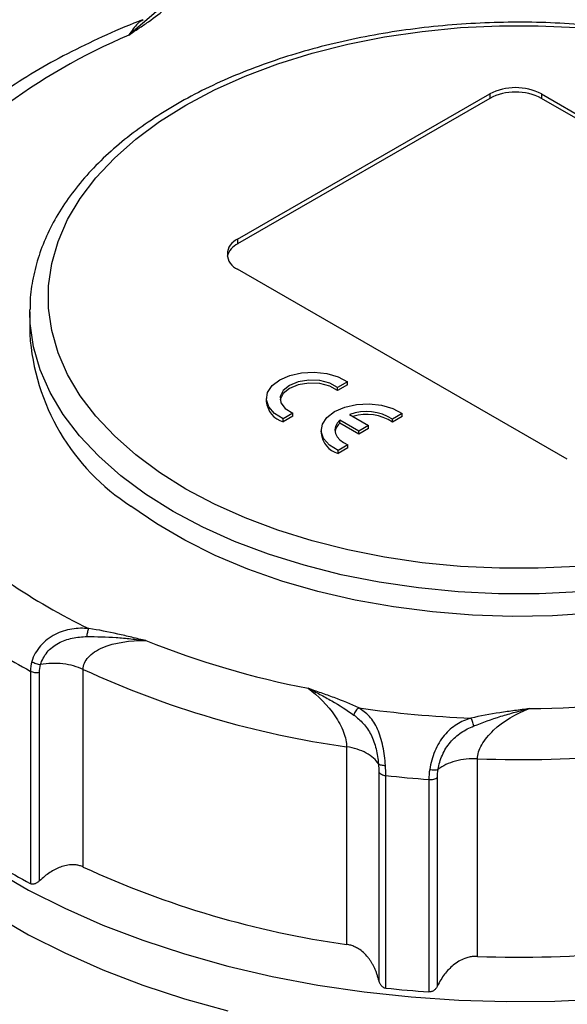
# Model space of a CAD drawing. Header units: inches. Extents: x 0 to 22, y 0 to 17.
# Tile 17 of 20: x 15.1 to 16.2, y 13.8 to 15.9. Entities that reach past the tile are written whole.
import ezdxf

# ---------------------------------------------------------------- set-up
doc = ezdxf.new("R2010")
doc.units = ezdxf.units.IN
doc.header["$LTSCALE"] = 2
doc.header["$MEASUREMENT"] = 0

msp = doc.modelspace()

# ---------------------------------------------------------------- linework, layer by layer
for p, q in [((15.3453, 15.9166), (15.2861, 15.8662)), ((15.5205, 15.4262), (16.0633, 15.7396)), ((16.0633, 15.7299), (15.5205, 15.4165)), ((16.0633, 15.7396), (16.0633, 15.7299)), ((16.1747, 15.7396), (16.8846, 15.3298)), ((16.1747, 15.7396), (16.1747, 15.7299)), ((16.8846, 15.3201), (16.1747, 15.7299)), ((15.5205, 15.4262), (15.5205, 15.4165)), ((16.2304, 14.9521), (15.5205, 15.3619)), ((15.0728, 15.2695), (15.0729, 15.2747)), ((15.0728, 15.2695), (15.0728, 15.2213)), ((15.7568, 15.119), (15.7357, 15.1069)), ((15.7568, 15.1126), (15.7568, 15.119)), ((15.7568, 15.1126), (15.7357, 15.1005)), ((15.7357, 15.1005), (15.7357, 15.1069)), ((15.5821, 15.0831), (15.5821, 15.0766)), ((15.6393, 15.0512), (15.6183, 15.0391)), ((15.6393, 15.0448), (15.6393, 15.0512)), ((15.8751, 15.0507), (15.854, 15.0386)), ((15.8751, 15.0443), (15.8751, 15.0507)), ((15.6393, 15.0448), (15.6183, 15.0326)), ((15.6183, 15.0326), (15.6183, 15.0391)), ((15.7815, 15.0128), (15.7408, 15.0362)), ((15.7408, 15.0298), (15.7408, 15.0362)), ((15.7815, 15.0063), (15.7408, 15.0298)), ((15.7617, 15.0483), (15.8023, 15.0248)), ((15.8751, 15.0443), (15.854, 15.0322)), ((15.854, 15.0322), (15.854, 15.0386)), ((15.7004, 15.0148), (15.7004, 15.0083)), ((15.8023, 15.0248), (15.7815, 15.0128)), ((15.8023, 15.0184), (15.7815, 15.0063)), ((15.7815, 15.0063), (15.7815, 15.0128)), ((15.8023, 15.0184), (15.8023, 15.0248)), ((15.7576, 14.9829), (15.7366, 14.9708)), ((15.7576, 14.9765), (15.7366, 14.9643)), ((15.7366, 14.9643), (15.7366, 14.9708)), ((15.7576, 14.9765), (15.7576, 14.9829)), ((15.1878, 14.0729), (15.1878, 14.4989)), ((15.074, 14.4953), (15.074, 14.0372)), ((15.0938, 14.0431), (15.0938, 14.4928)), ((15.7552, 14.332), (15.7552, 13.906)), ((16.037, 13.8803), (16.037, 14.3062)), ((15.8244, 14.2779), (15.8244, 13.8282)), ((15.8395, 13.812), (15.8395, 14.2701)), ((15.9508, 13.8166), (15.9508, 14.2663)), ((15.9323, 14.2616), (15.9323, 13.8035))]:
    msp.add_line(p, q)
at = {"flags": 128}
for points in [[(16.2514, 14.7209), (16.1679, 14.7169), (16.0841, 14.7169), (16.0006, 14.7209), (15.9179, 14.7288), (15.8367, 14.7407), (15.7575, 14.7564), (15.6807, 14.7759), (15.607, 14.7989), (15.5369, 14.8253), (15.4708, 14.855), (15.4091, 14.8878), (15.3524, 14.9234), (15.3009, 14.9616), (15.2551, 15.0021), (15.2152, 15.0446), (15.1815, 15.0889), (15.1543, 15.1346), (15.1338, 15.1815), (15.12, 15.2292), (15.1131, 15.2774), (15.1131, 15.3258), (15.12, 15.374), (15.1338, 15.4217), (15.1543, 15.4686), (15.1815, 15.5144), (15.2152, 15.5587), (15.2551, 15.6012), (15.3009, 15.6417), (15.3524, 15.6799), (15.4091, 15.7155), (15.4708, 15.7482), (15.5369, 15.7779), (15.607, 15.8044), (15.6807, 15.8274), (15.7575, 15.8468), (15.8367, 15.8625), (15.9179, 15.8744), (16.0006, 15.8824), (16.0841, 15.8864), (16.1679, 15.8864), (16.2514, 15.8824)], [(16.2562, 14.6662), (16.1695, 14.662), (16.0825, 14.662), (15.9957, 14.6662), (15.9099, 14.6745), (15.8255, 14.6868), (15.7431, 14.7031), (15.6634, 14.7233), (15.5869, 14.7472), (15.514, 14.7747), (15.4453, 14.8056), (15.3813, 14.8396), (15.3223, 14.8766), (15.2689, 14.9162), (15.2213, 14.9583), (15.1798, 15.0025), (15.1449, 15.0485), (15.1166, 15.096), (15.0952, 15.1447), (15.0809, 15.1943), (15.0737, 15.2444), (15.0728, 15.2695)], [(15.6183, 15.0391), (15.5997, 15.0507), (15.5874, 15.0647), (15.5823, 15.0802), (15.5847, 15.0959), (15.5945, 15.1107), (15.611, 15.1232), (15.6328, 15.1327), (15.6583, 15.1384), (15.6855, 15.1398), (15.7123, 15.1368), (15.7367, 15.1297), (15.7568, 15.119)], [(15.7357, 15.1005), (15.7187, 15.1098), (15.6971, 15.1152), (15.6737, 15.1162), (15.651, 15.1126), (15.6318, 15.1048), (15.6183, 15.0937), (15.612, 15.0806), (15.6119, 15.0799)], [(15.7357, 15.1069), (15.7187, 15.1162), (15.6971, 15.1217), (15.6737, 15.1226), (15.651, 15.119), (15.6318, 15.1112), (15.6183, 15.1001), (15.612, 15.087), (15.6137, 15.0735), (15.6231, 15.0611), (15.6393, 15.0512)], [(15.7366, 14.9708), (15.718, 14.9824), (15.7057, 14.9964), (15.7006, 15.0119), (15.703, 15.0276), (15.7128, 15.0423), (15.7293, 15.0549), (15.7511, 15.0644), (15.7766, 15.0701), (15.8038, 15.0715), (15.8306, 15.0685), (15.855, 15.0614), (15.8751, 15.0507)], [(15.7408, 15.0362), (15.7349, 15.0296), (15.7313, 15.0225), (15.73, 15.0151), (15.7311, 15.0077), (15.7346, 15.0005), (15.7403, 14.9938), (15.7481, 14.9879), (15.7576, 14.9829)], [(16.2845, 14.6202), (16.1986, 14.6147), (16.1122, 14.6133), (16.0259, 14.616), (15.9403, 14.6228), (15.8559, 14.6336), (15.7734, 14.6484), (15.6932, 14.667), (15.6159, 14.6893), (15.5421, 14.7153), (15.4722, 14.7446), (15.4067, 14.7772), (15.3461, 14.8127), (15.2907, 14.851)], [(14.5807, 14.5783), (14.5809, 14.5634), (14.5861, 14.5039), (14.5981, 14.4447), (14.617, 14.386), (14.6426, 14.3283), (14.6749, 14.2717), (14.7136, 14.2164), (14.7586, 14.1627), (14.8098, 14.1109), (14.8668, 14.0612), (14.9294, 14.0138), (14.9974, 13.969), (15.0704, 13.9268), (15.1482, 13.8876), (15.2303, 13.8514), (15.3164, 13.8185), (15.4061, 13.789), (15.499, 13.763)], [(14.9974, 14.0654), (15.0704, 14.0232), (15.1482, 13.984), (15.2303, 13.9478), (15.3164, 13.9149), (15.4061, 13.8854), (15.499, 13.8594), (15.5948, 13.8371), (15.6929, 13.8184), (15.7929, 13.8037), (15.8944, 13.7928), (15.997, 13.7858), (16.1002, 13.7828), (16.2034, 13.7838), (16.3063, 13.7888)]]:
    msp.add_lwpolyline(points, dxfattribs=at)
for centre, radius, start, end in [((15.7998, 14.6562), 1.3145, 113.0024, 126.9922), ((16.119, 15.6321), 0.121, 62.6097, 117.3903), ((16.119, 15.6225), 0.121, 62.6097, 117.3903), ((15.5382, 15.3788), 0.0416, 115.1754, 165.582), ((15.5327, 15.394), 0.0344, 110.7834, 249.2166), ((15.5478, 15.2515), 0.4759, 183.6388, 237.2997), ((15.6331, 15.0816), 0.0512, 185.5992, 253.2002), ((15.7982, 14.9511), 0.1037, 57.4381, 110.5916), ((15.76, 15.0063), 0.0303, 129.3193, 170.1097), ((15.7983, 14.9448), 0.1036, 57.4574, 106.5237), ((15.7514, 15.0133), 0.0512, 185.5992, 253.2002), ((15.7885, 15.8059), 1.3536, 235.778, 244.2274), ((16.0407, 16.3553), 1.9326, 248.2026, 259.0157), ((15.7642, 15.7676), 1.4475, 238.4851, 241.5203), ((16.0386, 16.3435), 2.0314, 245.2391, 261.9792), ((16.1289, 16.7674), 2.353, 270.4837, 279.9647), ((16.1225, 16.817), 2.4252, 261.9127, 267.6388), ((16.1282, 16.7769), 2.4724, 267.8864, 282.562), ((16.1221, 16.8491), 2.5944, 263.7473, 265.8042), ((15.7642, 15.3095), 1.4475, 238.4851, 241.5203), ((16.0386, 15.9175), 2.0314, 245.2391, 261.9792), ((16.1282, 16.351), 2.4724, 267.8864, 282.562), ((16.1221, 16.391), 2.5944, 263.7473, 265.8042)]:
    msp.add_arc(centre, radius, start, end)
for points, knots in [([(15.2861, 15.8662), (15.2931, 15.871), (15.3002, 15.8758), (15.3144, 15.8854), (15.3357, 15.8999), (15.3556, 15.915), (15.3671, 15.9257)], [0, 0, 0, 0, 0.25, 0.25, 0.5, 1, 1, 1, 1]), ([(15.3166, 15.8994), (15.3135, 15.8983), (15.2833, 15.8868), (15.2283, 15.863), (15.1534, 15.8267), (15.0826, 15.7874), (15.0163, 15.7451), (14.9614, 15.7058), (14.9306, 15.6797), (14.9186, 15.6694)], [0, 0, 0, 0, 0.02009, 0.193395, 0.36689, 0.540555, 0.714355, 0.888225, 1, 1, 1, 1]), ([(15.3167, 15.8991), (15.3128, 15.8968), (15.3032, 15.8913), (15.2924, 15.8755), (15.2861, 15.8662)], [0, 0, 0, 0, 0.413325, 1, 1, 1, 1]), ([(16.8622, 15.7172), (16.8458, 15.7265), (16.8097, 15.7469), (16.7491, 15.7748), (16.6818, 15.8017), (16.6112, 15.8253), (16.5377, 15.8456), (16.4619, 15.8625), (16.3841, 15.8759), (16.3049, 15.8857), (16.2246, 15.892), (16.1437, 15.8946), (16.0627, 15.8936), (15.9821, 15.8889), (15.9023, 15.8806), (15.8239, 15.8688), (15.7471, 15.8534), (15.6726, 15.8346), (15.6007, 15.8124), (15.5319, 15.787), (15.4665, 15.7585), (15.4049, 15.727), (15.3475, 15.6927), (15.2948, 15.6558), (15.2469, 15.6164), (15.2042, 15.5748), (15.1672, 15.5312), (15.1359, 15.4859), (15.1107, 15.4392), (15.0916, 15.3915), (15.0792, 15.3431), (15.0732, 15.3042), (15.0735, 15.2815), (15.0736, 15.2751)], [0, 0, 0, 0, 0.0278489, 0.0610671, 0.0942699, 0.1274524, 0.1606135, 0.1937546, 0.2268781, 0.2599877, 0.2930873, 0.3261809, 0.359273, 0.3923675, 0.4254677, 0.4585781, 0.4917032, 0.5248471, 0.5580141, 0.5912075, 0.6244298, 0.6576815, 0.6909601, 0.724258, 0.7575558, 0.7908228, 0.8240178, 0.8570888, 0.8899791, 0.9226417, 0.9550572, 0.9872488, 1, 1, 1, 1]), ([(15.1999, 14.5869), (15.1881, 14.5879), (15.1758, 14.5878), (15.1511, 14.5839), (15.1388, 14.5801), (15.1155, 14.568), (15.1046, 14.5597), (15.0873, 14.5397), (15.0807, 14.528), (15.0771, 14.5161)], [0, 0, 0, 0, 0.25, 0.25, 0.5, 0.5, 0.75, 0.75, 1, 1, 1, 1]), ([(15.1959, 14.5696), (15.1963, 14.5729), (15.1969, 14.5763), (15.1983, 14.5824), (15.1991, 14.585), (15.1999, 14.5869)], [0, 0, 0, 0, 0.5, 0.5, 1, 1, 1, 1]), ([(15.323, 14.5609), (15.3129, 14.5632), (15.3028, 14.5656), (15.2825, 14.5705), (15.2521, 14.5777), (15.2211, 14.584), (15.1999, 14.5869)], [0, 0, 0, 0, 0.25, 0.25, 0.5, 1, 1, 1, 1]), ([(15.096, 14.5093), (15.0986, 14.5186), (15.1035, 14.5278), (15.1168, 14.5437), (15.1253, 14.5504), (15.1439, 14.5606), (15.154, 14.5641), (15.1747, 14.5685), (15.1854, 14.5694), (15.1959, 14.5696)], [0, 0, 0, 0, 0.25, 0.25, 0.5, 0.5, 0.75, 0.75, 1, 1, 1, 1]), ([(15.1878, 14.4989), (15.1878, 14.5081), (15.1919, 14.5173), (15.2065, 14.5335), (15.2171, 14.5405), (15.2552, 14.557), (15.2885, 14.5618), (15.323, 14.5609)], [0, 0, 0, 0, 0.25, 0.25, 0.5, 0.5, 1, 1, 1, 1]), ([(15.1959, 14.5696), (15.2163, 14.5698), (15.2479, 14.5688), (15.28, 14.566), (15.3015, 14.5637), (15.3123, 14.5623), (15.323, 14.5609)], [0, 0, 0, 0, 0.5, 0.75, 0.75, 1, 1, 1, 1]), ([(15.0771, 14.5161), (15.0796, 14.5143), (15.0827, 14.5127), (15.0893, 14.5103), (15.0928, 14.5095), (15.096, 14.5093)], [0, 0, 0, 0, 0.5, 0.5, 1, 1, 1, 1]), ([(15.1878, 14.4989), (15.1753, 14.5048), (15.1601, 14.509), (15.1282, 14.5126), (15.1115, 14.512), (15.096, 14.5093)], [0, 0, 0, 0, 0.5, 0.5, 1, 1, 1, 1]), ([(15.074, 14.4953), (15.0766, 14.4939), (15.0798, 14.4929), (15.0867, 14.492), (15.0904, 14.4921), (15.0938, 14.4928)], [0, 0, 0, 0, 0.5, 0.5, 1, 1, 1, 1]), ([(15.7814, 14.4159), (15.7647, 14.4241), (15.7377, 14.4349), (15.7097, 14.4448), (15.691, 14.4514), (15.6817, 14.4547), (15.6724, 14.4581)], [0, 0, 0, 0, 0.5, 0.75, 0.75, 1, 1, 1, 1]), ([(15.6724, 14.4581), (15.694, 14.4425), (15.7146, 14.4217), (15.7376, 14.3875), (15.744, 14.3754), (15.7506, 14.3581), (15.7523, 14.3524), (15.7546, 14.3417), (15.7552, 14.3366), (15.7552, 14.332)], [0, 0, 0, 0, 0.5, 0.5, 0.75, 0.75, 0.875, 0.875, 1, 1, 1, 1]), ([(15.6724, 14.4581), (15.6808, 14.4539), (15.6893, 14.4496), (15.7062, 14.4406), (15.7315, 14.4266), (15.7557, 14.4112), (15.7704, 14.4006)], [0, 0, 0, 0, 0.25, 0.25, 0.5, 1, 1, 1, 1]), ([(15.7814, 14.4159), (15.7792, 14.4144), (15.777, 14.4122), (15.7731, 14.4068), (15.7715, 14.4037), (15.7704, 14.4006)], [0, 0, 0, 0, 0.5, 0.5, 1, 1, 1, 1]), ([(15.8387, 14.2921), (15.8378, 14.3053), (15.8361, 14.3194), (15.8305, 14.3462), (15.8267, 14.3588), (15.8169, 14.3807), (15.811, 14.3898), (15.7973, 14.405), (15.7896, 14.411), (15.7814, 14.4159)], [0, 0, 0, 0, 0.25, 0.25, 0.5, 0.5, 0.75, 0.75, 1, 1, 1, 1]), ([(16.1488, 14.4145), (16.1382, 14.413), (16.1276, 14.4115), (16.1063, 14.4086), (16.0743, 14.4041), (16.0429, 14.3986), (16.0226, 14.3938)], [0, 0, 0, 0, 0.25, 0.25, 0.5, 1, 1, 1, 1]), ([(16.0291, 14.3769), (16.0475, 14.3845), (16.0771, 14.395), (16.1078, 14.4039), (16.1283, 14.4095), (16.1386, 14.4121), (16.1488, 14.4145)], [0, 0, 0, 0, 0.5, 0.75, 0.75, 1, 1, 1, 1]), ([(16.037, 14.3062), (16.037, 14.3154), (16.0403, 14.326), (16.0523, 14.3472), (16.061, 14.3578), (16.0924, 14.3873), (16.1199, 14.4035), (16.1488, 14.4145)], [0, 0, 0, 0, 0.25, 0.25, 0.5, 0.5, 1, 1, 1, 1]), ([(15.7704, 14.4006), (15.778, 14.3951), (15.785, 14.389), (15.7976, 14.3748), (15.8031, 14.3667), (15.8122, 14.3483), (15.8158, 14.3381), (15.8211, 14.3167), (15.8228, 14.3056), (15.8237, 14.2952)], [0, 0, 0, 0, 0.25, 0.25, 0.5, 0.5, 0.75, 0.75, 1, 1, 1, 1]), ([(16.0226, 14.3938), (16.0121, 14.3907), (16.0018, 14.3863), (15.9825, 14.3741), (15.9734, 14.3663), (15.9574, 14.3468), (15.9505, 14.3353), (15.9399, 14.3099), (15.9361, 14.2963), (15.934, 14.2834)], [0, 0, 0, 0, 0.25, 0.25, 0.5, 0.5, 0.75, 0.75, 1, 1, 1, 1]), ([(16.0291, 14.3769), (16.0284, 14.3802), (16.0274, 14.3836), (16.0252, 14.3895), (16.0239, 14.392), (16.0226, 14.3938)], [0, 0, 0, 0, 0.5, 0.5, 1, 1, 1, 1]), ([(15.9522, 14.2835), (15.9538, 14.2936), (15.9569, 14.3043), (15.9659, 14.3244), (15.9717, 14.3337), (15.9855, 14.35), (15.9933, 14.3569), (16.0104, 14.3684), (16.0195, 14.373), (16.0291, 14.3769)], [0, 0, 0, 0, 0.25, 0.25, 0.5, 0.5, 0.75, 0.75, 1, 1, 1, 1]), ([(15.8237, 14.2952), (15.8185, 14.3041), (15.8094, 14.3122), (15.7856, 14.325), (15.7709, 14.3296), (15.7552, 14.332)], [0, 0, 0, 0, 0.5, 0.5, 1, 1, 1, 1]), ([(16.037, 14.3062), (16.0208, 14.3068), (16.0044, 14.305), (15.9749, 14.2971), (15.9619, 14.291), (15.9522, 14.2835)], [0, 0, 0, 0, 0.5, 0.5, 1, 1, 1, 1]), ([(15.8237, 14.2952), (15.8247, 14.2942), (15.8268, 14.2934), (15.832, 14.2923), (15.8353, 14.292), (15.8387, 14.2921)], [0, 0, 0, 0, 0.5, 0.5, 1, 1, 1, 1]), ([(15.8244, 14.2779), (15.8255, 14.2759), (15.8275, 14.2741), (15.8327, 14.2714), (15.836, 14.2705), (15.8395, 14.2701)], [0, 0, 0, 0, 0.5, 0.5, 1, 1, 1, 1]), ([(15.9323, 14.2616), (15.9358, 14.2613), (15.9394, 14.2616), (15.9459, 14.2633), (15.9488, 14.2646), (15.9508, 14.2663)], [0, 0, 0, 0, 0.5, 0.5, 1, 1, 1, 1]), ([(15.934, 14.2834), (15.9375, 14.2827), (15.941, 14.2823), (15.9474, 14.2823), (15.9502, 14.2827), (15.9522, 14.2835)], [0, 0, 0, 0, 0.5, 0.5, 1, 1, 1, 1]), ([(15.1878, 14.0729), (15.1866, 14.0735), (15.1842, 14.0745), (15.1805, 14.0758), (15.1766, 14.0767), (15.1726, 14.0774), (15.1685, 14.0778), (15.1616, 14.078), (15.1516, 14.0768), (15.1392, 14.0732), (15.1273, 14.0678), (15.1159, 14.0611), (15.1046, 14.0529), (15.0974, 14.0464), (15.0938, 14.0431)], [0, 0, 0, 0, 0.040416, 0.080868, 0.121562, 0.162702, 0.204485, 0.2471, 0.370161, 0.500726, 0.618442, 0.739823, 0.866523, 1, 1, 1, 1]), ([(15.0938, 14.0431), (15.093, 14.0424), (15.0915, 14.041), (15.089, 14.0393), (15.0866, 14.0379), (15.084, 14.0368), (15.0814, 14.0361), (15.0788, 14.0358), (15.0762, 14.0361), (15.0747, 14.0368), (15.074, 14.0372)], [0, 0, 0, 0, 0.133328, 0.260331, 0.382577, 0.501826, 0.631086, 0.754342, 0.878434, 1, 1, 1, 1]), ([(15.8244, 13.8282), (15.8238, 13.8306), (15.8226, 13.8354), (15.8204, 13.8424), (15.818, 13.8491), (15.8152, 13.8554), (15.8122, 13.8615), (15.8088, 13.8673), (15.8052, 13.8727), (15.7998, 13.8801), (15.7919, 13.8885), (15.782, 13.8961), (15.7726, 13.9011), (15.764, 13.9043), (15.7581, 13.9055), (15.7552, 13.906)], [0, 0, 0, 0, 0.0676757, 0.1334944, 0.1976194, 0.2602266, 0.3215049, 0.3816553, 0.4408905, 0.4994332, 0.6299599, 0.7530465, 0.8373852, 0.9191699, 1, 1, 1, 1]), ([(16.037, 13.8803), (16.0355, 13.8803), (16.0325, 13.8803), (16.0279, 13.88), (16.0233, 13.8794), (16.0187, 13.8785), (16.0141, 13.8772), (16.0067, 13.8747), (15.9965, 13.8698), (15.985, 13.8617), (15.9747, 13.8522), (15.9658, 13.8416), (15.9576, 13.8298), (15.9531, 13.8211), (15.9508, 13.8166)], [0, 0, 0, 0, 0.0404161, 0.0808676, 0.1215617, 0.1627021, 0.2044854, 0.2470997, 0.3701611, 0.5007256, 0.6184424, 0.7398232, 0.8665225, 1, 1, 1, 1]), ([(15.8244, 13.8282), (15.8247, 13.8271), (15.8252, 13.825), (15.8264, 13.8222), (15.8278, 13.8197), (15.8291, 13.818), (15.8307, 13.8162), (15.8328, 13.8144), (15.8361, 13.8126), (15.8384, 13.8122), (15.8395, 13.812)], [0, 0, 0, 0, 0.140889, 0.271281, 0.3915, 0.501963, 0.541348, 0.703363, 0.854969, 1, 1, 1, 1]), ([(15.9508, 13.8166), (15.9503, 13.8157), (15.9494, 13.8138), (15.9476, 13.8113), (15.9456, 13.8091), (15.9434, 13.8071), (15.9409, 13.8054), (15.9381, 13.8042), (15.9352, 13.8035), (15.9332, 13.8035), (15.9323, 13.8035)], [0, 0, 0, 0, 0.1333282, 0.2603307, 0.3825771, 0.5018257, 0.6310858, 0.7543425, 0.8784339, 1, 1, 1, 1])]:
    msp.add_open_spline(points, degree=3, knots=knots)
for points in [[(15.0771, 14.5161), (15.075, 14.5091), (15.074, 14.502), (15.074, 14.4953)], [(15.0938, 14.4928), (15.0938, 14.4982), (15.0945, 14.5038), (15.096, 14.5093)], [(15.8237, 14.2952), (15.8242, 14.2892), (15.8244, 14.2833), (15.8244, 14.2779)], [(15.8395, 14.2701), (15.8395, 14.2768), (15.8393, 14.2843), (15.8387, 14.2921)], [(15.934, 14.2834), (15.9329, 14.2758), (15.9323, 14.2684), (15.9323, 14.2616)], [(15.9508, 14.2663), (15.9508, 14.2717), (15.9513, 14.2776), (15.9522, 14.2835)]]:
    msp.add_open_spline(points, degree=3)

doc.saveas('drawing.dxf')
